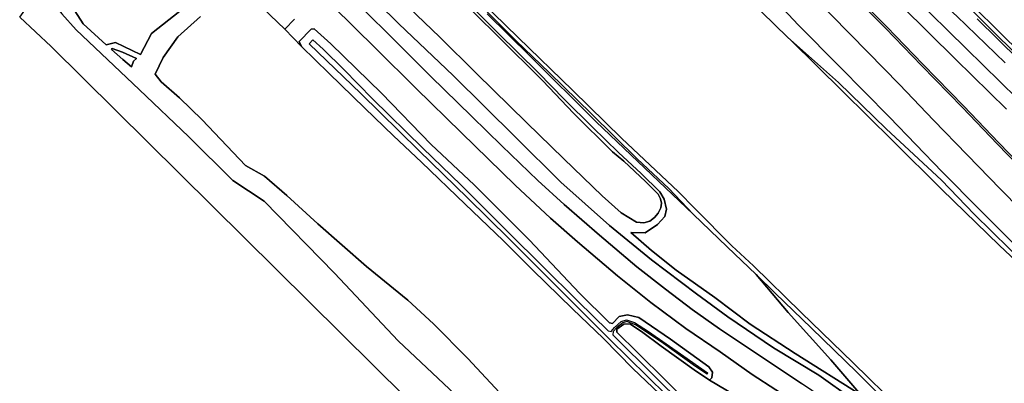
# Model space of a CAD drawing. Extents: x -26035517 to 31750492, y -9237385 to 8160032.
# Tile 163 of 256: x 15179398 to 15444981, y 5312127 to 5410141. Entities that reach past the tile are written whole.
import ezdxf

# ---------------------------------------------------------------- set-up
doc = ezdxf.new("R2010")
doc.units = 0
doc.layers.add('T-25', color=7, linetype='CONTINUOUS')

msp = doc.modelspace()

# ---------------------------------------------------------------- linework, layer by layer
at = {"layer": 'T-25', "color": 9}
for points in [[(15193496, 5610083, 7400), (15207962, 5595020, 7473), (15220123, 5582035, 7520), (15230913, 5570671, 7640), (15243387, 5557412, 7683), (15256955, 5543833, 7713), (15268632, 5531787, 7687), (15280342, 5519102, 7597), (15290125, 5508788, 7533), (15299058, 5500192, 7533), (15309066, 5490281, 7563), (15320170, 5478673, 7460), (15333616, 5465374, 7377), (15349460, 5450010, 7243), (15363281, 5436144, 7040), (15376194, 5422925, 6760), (15389411, 5408793, 6460), (15400570, 5397535, 6287), (15413973, 5383908, 6103), (15428255, 5369136, 5930), (15438289, 5358950, 5877), (15450349, 5346921, 5897)], [(15450349, 5346921, 5897), (15438289, 5358950, 5877), (15428255, 5369136, 5930), (15413973, 5383908, 6103), (15400570, 5397535, 6287), (15389411, 5408793, 6460), (15376194, 5422925, 6760), (15363281, 5436144, 7040), (15349460, 5450010, 7243), (15333616, 5465374, 7377), (15320170, 5478673, 7460), (15309066, 5490281, 7563), (15299058, 5500192, 7533), (15290125, 5508788, 7533), (15280342, 5519102, 7597), (15268632, 5531787, 7687), (15256955, 5543833, 7713), (15243387, 5557412, 7683), (15230913, 5570671, 7640), (15220123, 5582035, 7520), (15207962, 5595020, 7473), (15193496, 5610083, 7400)], [(15193496, 5610083, 7400), (15207962, 5595020, 7473), (15220123, 5582035, 7520), (15230913, 5570671, 7640), (15243387, 5557412, 7683), (15256955, 5543833, 7713), (15268632, 5531787, 7687), (15280342, 5519102, 7597), (15290125, 5508788, 7533), (15299058, 5500192, 7533), (15309066, 5490281, 7563), (15320170, 5478673, 7460), (15333616, 5465374, 7377), (15349460, 5450010, 7243), (15363281, 5436144, 7040), (15376194, 5422925, 6760), (15389411, 5408793, 6460), (15400570, 5397535, 6287), (15413973, 5383908, 6103), (15428255, 5369136, 5930), (15438289, 5358950, 5877), (15450349, 5346921, 5897)], [(15203764, 5610169, 7740), (15217848, 5595875, 7783), (15232543, 5580627, 7813), (15247155, 5565315, 7883), (15260516, 5551174, 7847), (15271139, 5539979, 7900), (15283002, 5527586, 7900), (15295288, 5514854, 7887), (15302271, 5507901, 7863), (15310375, 5499776, 7793), (15322250, 5487796, 7730), (15335274, 5474775, 7617), (15349423, 5460524, 7490), (15365118, 5444813, 7190), (15378213, 5431760, 7017), (15388928, 5421012, 6873), (15398413, 5411322, 6643), (15408212, 5401357, 6567), (15416667, 5392635, 6393), (15425909, 5383073, 6323), (15434973, 5373705, 6243), (15443928, 5364450, 6237), (15454673, 5353613, 6213)], [(15448457, 5388929, 6457), (15434661, 5402359, 6620), (15420173, 5416677, 6913), (15405896, 5430566, 7203), (15392826, 5443418, 7353), (15381766, 5454365, 7423), (15367957, 5468035, 7417), (15355340, 5480497, 7500), (15341480, 5494365, 7533), (15328833, 5506782, 7530), (15313973, 5521563, 7497), (15307394, 5527992, 7447), (15301484, 5534406, 7450), (15293686, 5543379, 7440), (15285435, 5553537, 7430), (15270226, 5572283, 7317), (15258367, 5587345, 7277), (15249307, 5598554, 7180), (15245436, 5603138, 7167), (15245074, 5604604, 7117), (15245349, 5606915, 7093)], [(15260378, 5606812, 6213), (15257403, 5603679, 6477), (15255355, 5600820, 6613), (15255166, 5597706, 6747), (15259682, 5590134, 6920), (15266668, 5581548, 6927), (15274672, 5571729, 7027), (15281822, 5563107, 7050), (15290613, 5552936, 7093), (15299164, 5542888, 7177), (15310453, 5529868, 7160), (15319816, 5519964, 7287), (15329744, 5509865, 7257), (15340888, 5499278, 7290), (15351629, 5488736, 7373), (15363270, 5477027, 7300), (15371901, 5468311, 7327), (15386617, 5453385, 7360), (15398211, 5442632, 7217), (15410875, 5430962, 6983), (15423345, 5419154, 6873), (15432195, 5411074, 6640), (15445208, 5398536, 6447)], [(15445616, 5386042, 6457), (15431825, 5399468, 6620), (15417338, 5413785, 6913), (15403064, 5427671, 7203), (15389982, 5440535, 7353), (15378917, 5451487, 7423), (15365109, 5465155, 7417), (15352485, 5477625, 7500), (15338629, 5491488, 7533), (15325986, 5503901, 7530), (15311117, 5518692, 7497), (15313973, 5521563, 7497), (15328833, 5506782, 7530), (15341480, 5494365, 7533), (15355340, 5480497, 7500), (15367957, 5468035, 7417), (15381766, 5454365, 7423), (15392826, 5443418, 7353), (15405896, 5430566, 7203), (15420173, 5416677, 6913), (15434661, 5402359, 6620), (15448457, 5388929, 6457)], [(15313973, 5521563, 7497), (15328833, 5506782, 7530), (15341480, 5494365, 7533), (15355340, 5480497, 7500), (15367957, 5468035, 7417), (15381766, 5454365, 7423), (15392826, 5443418, 7353), (15405896, 5430566, 7203), (15420173, 5416677, 6913), (15434661, 5402359, 6620), (15448457, 5388929, 6457)], [(15455422, 5395253, 5497), (15444866, 5405599, 5493), (15435388, 5414931, 5480), (15424889, 5425171, 5457), (15415076, 5434843, 5453), (15405447, 5444427, 5450), (15393587, 5456134, 5427), (15384134, 5465395, 5437), (15375327, 5474054, 5407), (15364815, 5484676, 5393), (15356447, 5492690, 5370), (15352229, 5496744, 5374), (15356078, 5500178, 5443), (15363786, 5506828, 5437), (15375258, 5516555, 5410), (15383916, 5523616, 5397), (15472756, 5455024, 5777)], [(15311117, 5518692, 7497), (15325986, 5503901, 7530), (15338629, 5491488, 7533), (15352485, 5477625, 7500), (15365109, 5465155, 7417), (15378917, 5451487, 7423), (15389982, 5440535, 7353), (15403064, 5427671, 7203), (15417338, 5413785, 6913), (15431825, 5399468, 6620), (15445616, 5386042, 6457)], [(15491023, 5318931, 6287), (15481342, 5327668, 6193), (15471422, 5337142, 6170), (15462790, 5345424, 6193), (15454673, 5353613, 6213), (15443928, 5364450, 6237), (15434973, 5373705, 6243), (15425909, 5383073, 6323), (15416667, 5392635, 6393), (15408212, 5401357, 6567), (15398413, 5411322, 6643), (15388928, 5421012, 6873), (15378213, 5431760, 7017), (15365118, 5444813, 7190), (15349423, 5460524, 7490), (15335274, 5474775, 7617), (15322250, 5487796, 7730), (15310375, 5499776, 7793), (15302271, 5507901, 7863), (15295288, 5514854, 7887)], [(15483655, 5312847, 5248), (15471650, 5323412, 5270), (15457772, 5335949, 5257), (15443571, 5349358, 5283), (15428142, 5364365, 5283), (15414950, 5377500, 5267), (15401448, 5390750, 5277), (15387394, 5404614, 5330), (15386521, 5405471, 5331), (15376095, 5415712, 5337), (15361243, 5430487, 5333), (15348843, 5442700, 5237), (15336404, 5454714, 5217), (15322265, 5468779, 5237), (15310494, 5480515, 5223), (15301363, 5489375, 5230), (15297726, 5493054, 5157), (15295380, 5495427, 5110)], [(15328063, 5492786, 7797), (15328129, 5492721, 7797), (15342028, 5479137, 7697), (15353104, 5468134, 7580), (15362847, 5458294, 7470), (15373607, 5447506, 7290), (15382922, 5438207, 7073), (15393498, 5427661, 6950), (15402847, 5418041, 6760), (15412910, 5407851, 6630), (15422671, 5397780, 6497), (15433695, 5386498, 6350), (15443061, 5376659, 6207), (15454850, 5364576, 6160), (15463007, 5356174, 6043)], [(15463364, 5356520, 6043), (15455206, 5364923, 6160), (15443419, 5377004, 6207), (15434053, 5386843, 6350), (15423027, 5398127, 6497), (15413265, 5408199, 6630), (15403202, 5418389, 6760), (15393852, 5428010, 6950), (15383273, 5438559, 7073), (15373959, 5447857, 7290), (15363200, 5458644, 7470), (15353456, 5468485, 7580), (15342378, 5479490, 7697), (15328597, 5493147, 7763)], [(15251317, 5466009, 5003), (15265263, 5451994, 5037), (15278179, 5439475, 5023), (15289120, 5428597, 5030), (15301116, 5416787, 5030), (15313229, 5404573, 5103), (15322299, 5395856, 5080), (15333643, 5384743, 5080), (15345969, 5372625, 5080), (15354494, 5364635, 5047), (15361095, 5357697, 5203), (15370267, 5348923, 5257), (15378013, 5341454, 5253), (15383208, 5336445, 5250), (15392987, 5326999, 4993), (15405169, 5315140, 4953), (15412672, 5307713, 4977), (15417205, 5302857, 5023)], [(15417205, 5302857, 5023), (15417913, 5303771, 4790), (15416719, 5305453, 4797), (15404236, 5317661, 4797), (15390196, 5331174, 4797), (15377371, 5343768, 4797), (15371461, 5349144, 4797), (15361567, 5359135, 4797), (15356978, 5363837, 4797), (15341841, 5378081, 4797), (15328473, 5391114, 4797), (15313850, 5405373, 4797), (15300444, 5418502, 4797), (15286422, 5432548, 4797), (15274809, 5443776, 4797), (15269230, 5449102, 4797), (15262495, 5456026, 4797), (15256545, 5461908, 4797), (15251563, 5466847, 4820)], [(15449108, 5269604, 6464), (15435199, 5280295, 6420), (15424044, 5288557, 6470), (15413295, 5296221, 6580), (15401667, 5304337, 6583), (15390266, 5312045, 6680), (15378159, 5320154, 6657), (15368154, 5326769, 6713), (15360825, 5331989, 6750), (15353604, 5337488, 6703), (15345887, 5343530, 6690), (15335773, 5352090, 6693), (15326253, 5360302, 6707), (15319183, 5366780, 6707), (15309459, 5376149, 6700), (15301395, 5384056, 6687), (15290210, 5394942, 6707), (15279017, 5406077, 6697), (15267392, 5417696, 6673), (15255913, 5429087, 6687), (15246942, 5437773, 6697), (15234123, 5450096, 6613)], [(15230541, 5446276, 6610), (15242135, 5434984, 6733), (15253670, 5423848, 6687), (15263786, 5413843, 6723), (15275550, 5402257, 6713), (15286228, 5391668, 6683), (15298563, 5379657, 6683), (15313038, 5365518, 6613), (15322592, 5356622, 6630), (15329870, 5350239, 6617), (15340678, 5341126, 6660), (15349641, 5333928, 6637), (15359085, 5326858, 6630), (15368356, 5320571, 6683), (15376940, 5314454, 6670), (15389727, 5306226, 6660), (15400921, 5298625, 6610), (15413020, 5290195, 6560), (15423869, 5282264, 6400), (15433759, 5274880, 6310), (15442180, 5268402, 6287), (15448547, 5263466, 6360)], [(15270124, 5420401, 6487), (15281678, 5409030, 6533), (15296363, 5395068, 6477), (15313240, 5378368, 6487), (15325389, 5366355, 6527), (15338517, 5354640, 6543), (15349795, 5345381, 6473), (15361920, 5336218, 6603), (15370398, 5330045, 6623), (15382767, 5321693, 6537), (15394919, 5314285, 6517), (15404063, 5307809, 6493)], [(15404063, 5307809, 6493), (15394919, 5314285, 6517), (15382767, 5321693, 6537), (15370398, 5330045, 6623), (15361920, 5336218, 6603), (15349795, 5345381, 6473), (15338517, 5354640, 6543), (15325389, 5366355, 6527), (15313240, 5378368, 6487), (15296363, 5395068, 6477), (15281678, 5409030, 6533), (15270124, 5420401, 6487)], [(15404063, 5307809, 6493), (15394919, 5314285, 6517), (15382767, 5321693, 6537), (15370398, 5330045, 6623), (15361920, 5336218, 6603), (15349795, 5345381, 6473), (15338517, 5354640, 6543), (15325389, 5366355, 6527), (15313240, 5378368, 6487), (15296363, 5395068, 6477), (15281678, 5409030, 6533), (15270124, 5420401, 6487)], [(15416719, 5305453, 4797), (15404236, 5317661, 4797), (15390196, 5331174, 4797), (15377371, 5343768, 4797), (15371461, 5349144, 4797), (15361567, 5359135, 4797), (15356978, 5363837, 4797), (15341841, 5378081, 4797), (15328473, 5391114, 4797), (15313850, 5405373, 4797), (15300444, 5418502, 4797)], [(15300444, 5418502, 4797), (15313850, 5405373, 4797), (15328473, 5391114, 4797), (15341841, 5378081, 4797), (15356978, 5363837, 4797), (15361567, 5359135, 4797), (15371461, 5349144, 4797), (15377371, 5343768, 4797), (15390196, 5331174, 4797), (15404236, 5317661, 4797), (15416719, 5305453, 4797)], [(15402847, 5418041, 6760), (15412910, 5407851, 6630), (15422671, 5397780, 6497), (15433695, 5386498, 6350), (15443061, 5376659, 6207), (15454850, 5364576, 6160)], [(15454850, 5364576, 6160), (15443061, 5376659, 6207), (15433695, 5386498, 6350), (15422671, 5397780, 6497), (15412910, 5407851, 6630), (15402847, 5418041, 6760)], [(15455206, 5364923, 6160), (15443419, 5377004, 6207), (15434053, 5386843, 6350), (15423027, 5398127, 6497), (15413265, 5408199, 6630), (15403202, 5418389, 6760)], [(15403202, 5418389, 6760), (15413265, 5408199, 6630), (15423027, 5398127, 6497), (15434053, 5386843, 6350), (15443419, 5377004, 6207), (15455206, 5364923, 6160)], [(15428961, 5419967, 4780), (15442566, 5406328, 4770), (15451682, 5397399, 4750)], [(15451682, 5397399, 4750), (15442566, 5406328, 4770), (15428961, 5419967, 4780)], [(15451682, 5397399, 4750), (15442566, 5406328, 4770), (15428961, 5419967, 4780)], [(15326996, 5265390, 9723), (15187882, 5402882, 9747), (15179398, 5410866, 9617), (15179398, 5410866, 9617), (15181528, 5413710, 9623), (15184257, 5415756, 9610), (15186105, 5416805, 9607), (15187981, 5415338, 9643), (15190727, 5411745, 9677), (15194625, 5407417, 9773), (15211602, 5391345, 9823), (15225023, 5378529, 9683), (15236883, 5366804, 9693), (15245346, 5361234, 9680), (15264271, 5341822, 9420), (15281530, 5323534, 9670), (15296823, 5309126, 9687)], [(15241157, 5416992, 6057), (15250922, 5407592, 6153), (15255451, 5402906, 6007), (15262785, 5395716, 6033), (15272484, 5386311, 5907), (15280191, 5378812, 5833), (15287773, 5371725, 5803), (15299550, 5360446, 5783), (15309801, 5350629, 5793), (15317712, 5342736, 5777), (15328525, 5332226, 5750), (15336865, 5324225, 5733), (15344791, 5316160, 5717), (15355537, 5305877, 5667)], [(15253503, 5410290, 6313), (15250922, 5407592, 6153), (15241157, 5416992, 6057)], [(15253503, 5410290, 6313), (15250922, 5407592, 6153), (15241157, 5416992, 6057)], [(15267392, 5417696, 6673), (15279017, 5406077, 6697), (15290210, 5394942, 6707), (15301395, 5384056, 6687), (15309459, 5376149, 6700), (15319183, 5366780, 6707), (15326253, 5360302, 6707), (15335773, 5352090, 6693), (15345887, 5343530, 6690), (15353604, 5337488, 6703), (15360825, 5331989, 6750), (15368154, 5326769, 6713), (15378159, 5320154, 6657), (15390266, 5312045, 6680)], [(15390266, 5312045, 6680), (15378159, 5320154, 6657), (15368154, 5326769, 6713), (15360825, 5331989, 6750), (15353604, 5337488, 6703), (15345887, 5343530, 6690), (15335773, 5352090, 6693), (15326253, 5360302, 6707), (15319183, 5366780, 6707), (15309459, 5376149, 6700), (15301395, 5384056, 6687), (15290210, 5394942, 6707), (15279017, 5406077, 6697), (15267392, 5417696, 6673)], [(15296710, 5417293, 4727), (15308337, 5405695, 4727), (15320468, 5393630, 4727), (15328754, 5384959, 4727), (15339322, 5374524, 4727), (15342360, 5371966, 4727), (15348210, 5366565, 4727), (15351641, 5363097, 4727), (15352247, 5361843, 4727), (15352535, 5360724, 4727), (15352362, 5359429, 4727), (15351660, 5357954, 4727), (15350651, 5356833, 4727), (15349351, 5355809, 4727), (15347759, 5355375, 4727), (15345781, 5355603, 4727), (15341612, 5358083, 4727), (15336479, 5362680, 4727), (15326175, 5372630, 4727), (15316136, 5382446, 4727), (15302631, 5395596, 4763), (15292615, 5405557, 4763), (15280436, 5417288, 4777)], [(15280436, 5417288, 4777), (15292615, 5405557, 4763), (15302631, 5395596, 4763), (15316136, 5382446, 4727), (15326175, 5372630, 4727), (15336479, 5362680, 4727), (15341612, 5358083, 4727), (15345781, 5355603, 4727), (15347759, 5355375, 4727), (15349351, 5355809, 4727), (15350651, 5356833, 4727), (15351660, 5357954, 4727), (15352362, 5359429, 4727), (15352535, 5360724, 4727), (15352247, 5361843, 4727), (15351641, 5363097, 4727), (15348210, 5366565, 4727), (15342360, 5371966, 4727), (15339322, 5374524, 4727), (15328754, 5384959, 4727), (15320468, 5393630, 4727), (15308337, 5405695, 4727), (15296710, 5417293, 4727)], [(15280436, 5417288, 4777), (15292615, 5405557, 4763), (15302631, 5395596, 4763), (15316136, 5382446, 4727), (15326175, 5372630, 4727), (15336479, 5362680, 4727), (15341612, 5358083, 4727), (15345781, 5355603, 4727), (15347759, 5355375, 4727), (15349351, 5355809, 4727), (15350651, 5356833, 4727), (15351660, 5357954, 4727), (15352362, 5359429, 4727), (15352535, 5360724, 4727), (15352247, 5361843, 4727), (15351641, 5363097, 4727), (15348210, 5366565, 4727), (15342360, 5371966, 4727), (15339322, 5374524, 4727), (15328754, 5384959, 4727), (15320468, 5393630, 4727), (15308337, 5405695, 4727), (15296710, 5417293, 4727)], [(15305531, 5411721, 5217), (15316989, 5400414, 5230), (15334903, 5382629, 5190), (15346088, 5371956, 5307), (15361095, 5357697, 5203), (15370267, 5348923, 5257), (15378013, 5341454, 5253), (15386707, 5331168, 5520), (15398219, 5318413, 5640), (15406312, 5309045, 5707), (15388579, 5320176, 5733), (15376472, 5328050, 5850), (15366857, 5335215, 5873), (15356440, 5342633, 5810), (15349836, 5347890, 5810), (15344228, 5352782, 5783), (15344228, 5352782, 5783), (15348136, 5352695, 5710), (15351468, 5354951, 5543), (15353405, 5357061, 5340), (15353894, 5359098, 5313), (15353264, 5361785, 5200), (15352061, 5363697, 5193), (15347040, 5368681, 5210), (15340956, 5374348, 5150), (15333896, 5381159, 5110), (15326369, 5388600, 5163), (15319279, 5395875, 5150), (15308492, 5406467, 5177), (15298052, 5417006, 5173)], [(15298052, 5417006, 5173), (15308492, 5406467, 5177), (15319279, 5395875, 5150), (15326369, 5388600, 5163), (15333896, 5381159, 5110), (15340956, 5374348, 5150), (15347040, 5368681, 5210), (15352061, 5363697, 5193), (15353264, 5361785, 5200), (15353894, 5359098, 5313), (15353405, 5357061, 5340), (15351468, 5354951, 5543), (15348136, 5352695, 5710), (15344228, 5352782, 5783), (15344228, 5352782, 5783), (15349836, 5347890, 5810), (15356440, 5342633, 5810), (15366857, 5335215, 5873), (15376472, 5328050, 5850), (15388579, 5320176, 5733), (15406312, 5309045, 5707), (15398219, 5318413, 5640), (15386707, 5331168, 5520), (15378013, 5341454, 5253), (15383208, 5336445, 5250), (15392987, 5326999, 4993), (15405169, 5315140, 4953), (15412672, 5307713, 4977)], [(15298052, 5417006, 5173), (15308492, 5406467, 5177), (15319279, 5395875, 5150), (15326369, 5388600, 5163), (15333896, 5381159, 5110), (15340956, 5374348, 5150), (15347040, 5368681, 5210), (15352061, 5363697, 5193), (15353264, 5361785, 5200), (15353894, 5359098, 5313), (15353405, 5357061, 5340), (15351468, 5354951, 5543), (15348136, 5352695, 5710), (15344228, 5352782, 5783), (15344228, 5352782, 5783), (15349836, 5347890, 5810), (15356440, 5342633, 5810), (15366857, 5335215, 5873), (15376472, 5328050, 5850), (15388579, 5320176, 5733), (15406312, 5309045, 5707), (15398219, 5318413, 5640), (15386707, 5331168, 5520), (15378013, 5341454, 5253), (15383208, 5336445, 5250), (15392987, 5326999, 4993), (15405169, 5315140, 4953), (15412672, 5307713, 4977)], [(15412672, 5307713, 4977), (15405169, 5315140, 4953), (15392987, 5326999, 4993), (15383208, 5336445, 5250), (15378013, 5341454, 5253), (15370267, 5348923, 5257), (15361095, 5357697, 5203), (15354494, 5364635, 5047), (15345969, 5372625, 5080), (15333643, 5384743, 5080), (15322299, 5395856, 5080), (15313229, 5404573, 5103), (15301116, 5416787, 5030)], [(15301116, 5416787, 5030), (15313229, 5404573, 5103), (15322299, 5395856, 5080), (15333643, 5384743, 5080), (15345969, 5372625, 5080), (15354494, 5364635, 5047), (15361095, 5357697, 5203), (15361095, 5357697, 5203), (15346088, 5371956, 5307), (15334903, 5382629, 5190), (15316989, 5400414, 5230), (15305531, 5411721, 5217)], [(15301116, 5416787, 5030), (15313229, 5404573, 5103), (15322299, 5395856, 5080), (15333643, 5384743, 5080), (15345969, 5372625, 5080), (15354494, 5364635, 5047), (15361095, 5357697, 5203), (15346088, 5371956, 5307), (15334903, 5382629, 5190), (15316989, 5400414, 5230), (15305531, 5411721, 5217)], [(15376095, 5415712, 5337), (15386521, 5405471, 5331), (15387394, 5404614, 5330), (15401448, 5390750, 5277), (15414950, 5377500, 5267), (15428142, 5364365, 5283), (15443571, 5349358, 5283), (15457772, 5335949, 5257)], [(15451185, 5343665, 5300), (15436880, 5357716, 5280), (15428043, 5366897, 5333), (15413108, 5380735, 5343), (15400240, 5393245, 5397), (15386521, 5405471, 5331), (15376095, 5415712, 5337)], [(15451185, 5343665, 5300), (15436880, 5357716, 5280), (15428043, 5366897, 5333), (15413108, 5380735, 5343), (15400240, 5393245, 5397), (15386521, 5405471, 5331), (15376095, 5415712, 5337)], [(15389727, 5306226, 6660), (15376940, 5314454, 6670), (15368356, 5320571, 6683), (15359085, 5326858, 6630), (15349641, 5333928, 6637), (15340678, 5341126, 6660), (15329870, 5350239, 6617), (15322592, 5356622, 6630), (15313038, 5365518, 6613), (15298563, 5379657, 6683), (15286228, 5391668, 6683), (15275550, 5402257, 6713), (15263786, 5413843, 6723)], [(15263786, 5413843, 6723), (15275550, 5402257, 6713), (15286228, 5391668, 6683), (15298563, 5379657, 6683), (15313038, 5365518, 6613), (15322592, 5356622, 6630), (15329870, 5350239, 6617), (15340678, 5341126, 6660), (15349641, 5333928, 6637), (15359085, 5326858, 6630), (15368356, 5320571, 6683), (15376940, 5314454, 6670), (15389727, 5306226, 6660)], [(15417338, 5413785, 6913), (15431825, 5399468, 6620), (15445616, 5386042, 6457)], [(15435388, 5414931, 5480), (15444866, 5405599, 5493), (15455422, 5395253, 5497)], [(15435388, 5414931, 5480), (15444866, 5405599, 5493), (15455422, 5395253, 5497)], [(15296823, 5309126, 9687), (15281530, 5323534, 9670), (15264271, 5341822, 9420), (15245346, 5361234, 9680), (15236883, 5366804, 9693), (15225023, 5378529, 9683), (15211602, 5391345, 9823), (15194625, 5407417, 9773), (15190727, 5411745, 9677)], [(15296823, 5309126, 9687), (15281530, 5323534, 9670), (15264271, 5341822, 9420), (15245346, 5361234, 9680), (15236883, 5366804, 9693), (15225023, 5378529, 9683), (15211602, 5391345, 9823), (15194625, 5407417, 9773), (15190727, 5411745, 9677)], [(15222630, 5412456, 8453), (15214931, 5406449, 8607), (15211955, 5400779, 8647), (15205243, 5403952, 8607), (15202731, 5403409, 8787), (15196490, 5408986, 8723), (15194227, 5412492, 8527)], [(15194227, 5412492, 8527), (15196490, 5408986, 8723), (15202731, 5403409, 8787), (15205243, 5403952, 8607), (15211955, 5400779, 8647), (15214931, 5406449, 8607), (15222630, 5412456, 8453)], [(15194227, 5412492, 8527), (15196490, 5408986, 8723), (15202731, 5403409, 8787), (15205243, 5403952, 8607), (15211955, 5400779, 8647), (15214931, 5406449, 8607), (15222630, 5412456, 8453)], [(15311288, 5307083, 5983), (15300266, 5318829, 6040), (15291024, 5328137, 6090), (15284054, 5334542, 6140), (15272959, 5343631, 6077), (15259801, 5355148, 6073), (15251483, 5362790, 6103), (15245456, 5367964, 6100), (15240287, 5370842, 6190), (15228588, 5383124, 6140), (15222541, 5389104, 6130), (15217543, 5393404, 6220), (15215915, 5395447, 6217), (15218073, 5399916, 6240), (15222099, 5405534, 6153), (15228195, 5411039, 6147)], [(15228195, 5411039, 6147), (15222099, 5405534, 6153), (15218073, 5399916, 6240), (15215915, 5395447, 6217), (15217543, 5393404, 6220), (15222541, 5389104, 6130), (15228588, 5383124, 6140), (15240287, 5370842, 6190), (15245456, 5367964, 6100), (15251483, 5362790, 6103), (15259801, 5355148, 6073), (15272959, 5343631, 6077), (15284054, 5334542, 6140), (15291024, 5328137, 6090), (15300266, 5318829, 6040), (15311288, 5307083, 5983)], [(15228195, 5411039, 6147), (15222099, 5405534, 6153), (15218073, 5399916, 6240), (15215915, 5395447, 6217), (15217543, 5393404, 6220), (15222541, 5389104, 6130), (15228588, 5383124, 6140), (15240287, 5370842, 6190), (15245456, 5367964, 6100), (15251483, 5362790, 6103), (15259801, 5355148, 6073), (15272959, 5343631, 6077), (15284054, 5334542, 6140), (15291024, 5328137, 6090), (15300266, 5318829, 6040), (15311288, 5307083, 5983)], [(15372258, 5308930, 5770), (15365452, 5312985, 5970), (15366071, 5313619, 6083), (15366314, 5315097, 6180), (15365266, 5316605, 6210), (15354900, 5323989, 6237), (15346398, 5329855, 6233), (15343374, 5330596, 6177), (15341131, 5330140, 6140), (15339317, 5328245, 6040), (15338472, 5328438, 6040), (15330413, 5336432, 6047), (15316884, 5350693, 6350), (15301981, 5365670, 6363), (15290408, 5376512, 6310), (15276955, 5390294, 6367), (15263337, 5403669, 6463), (15258845, 5407708, 6403), (15258039, 5407609, 6437), (15254819, 5404268, 6227), (15255451, 5402906, 6007), (15250922, 5407592, 6153), (15253503, 5410290, 6313)], [(15454673, 5353613, 6213), (15443928, 5364450, 6237), (15434973, 5373705, 6243), (15425909, 5383073, 6323), (15416667, 5392635, 6393), (15408212, 5401357, 6567), (15398413, 5411322, 6643)], [(15445208, 5398536, 6447), (15432195, 5411074, 6640)], [(15445208, 5398536, 6447), (15432195, 5411074, 6640)], [(15448868, 5399344, 4753), (15437654, 5410420, 4717)], [(15437654, 5410420, 4717), (15448868, 5399344, 4753)], [(15437654, 5410420, 4717), (15448868, 5399344, 4753)], [(15355537, 5305877, 5667), (15344791, 5316160, 5717), (15336865, 5324225, 5733), (15328525, 5332226, 5750), (15317712, 5342736, 5777), (15309801, 5350629, 5793), (15299550, 5360446, 5783), (15287773, 5371725, 5803), (15280191, 5378812, 5833), (15272484, 5386311, 5907), (15262785, 5395716, 6033), (15255451, 5402906, 6007), (15255451, 5402906, 6007), (15254819, 5404268, 6227), (15258039, 5407609, 6437), (15258845, 5407708, 6403), (15263337, 5403669, 6463), (15276955, 5390294, 6367), (15290408, 5376512, 6310), (15301981, 5365670, 6363), (15316884, 5350693, 6350), (15330413, 5336432, 6047), (15338472, 5328438, 6040), (15339317, 5328245, 6040), (15341131, 5330140, 6140), (15343374, 5330596, 6177), (15346398, 5329855, 6233), (15354900, 5323989, 6237), (15365266, 5316605, 6210), (15366314, 5315097, 6180), (15366071, 5313619, 6083), (15365452, 5312985, 5970), (15361330, 5315734, 5890), (15352384, 5322167, 5853), (15347165, 5326055, 5877), (15343961, 5328129, 5723), (15342361, 5328077, 5673), (15340504, 5326714, 5660), (15340426, 5325869, 5660), (15346137, 5320314, 5650), (15361074, 5305647, 5683)], [(15355537, 5305877, 5667), (15344791, 5316160, 5717), (15336865, 5324225, 5733), (15328525, 5332226, 5750), (15317712, 5342736, 5777), (15309801, 5350629, 5793), (15299550, 5360446, 5783), (15287773, 5371725, 5803), (15280191, 5378812, 5833), (15272484, 5386311, 5907), (15262785, 5395716, 6033), (15255451, 5402906, 6007), (15255451, 5402906, 6007), (15254819, 5404268, 6227), (15258039, 5407609, 6437), (15258845, 5407708, 6403), (15263337, 5403669, 6463), (15276955, 5390294, 6367), (15290408, 5376512, 6310), (15301981, 5365670, 6363), (15316884, 5350693, 6350), (15330413, 5336432, 6047), (15338472, 5328438, 6040), (15339317, 5328245, 6040), (15341131, 5330140, 6140), (15343374, 5330596, 6177), (15346398, 5329855, 6233), (15354900, 5323989, 6237), (15365266, 5316605, 6210), (15366314, 5315097, 6180), (15366071, 5313619, 6083), (15365452, 5312985, 5970), (15361330, 5315734, 5890), (15352384, 5322167, 5853), (15347165, 5326055, 5877), (15343961, 5328129, 5723), (15342361, 5328077, 5673), (15340504, 5326714, 5660), (15340426, 5325869, 5660), (15346137, 5320314, 5650), (15361074, 5305647, 5683)], [(15353906, 5308912, 4797), (15338512, 5324024, 4790), (15325750, 5336807, 4780), (15311389, 5351059, 4780), (15300229, 5362124, 4780), (15287022, 5374839, 4777), (15271458, 5390221, 4783), (15257461, 5403605, 4783), (15258484, 5404674, 4783), (15258484, 5404674, 4783), (15261245, 5402216, 4827), (15266814, 5396687, 4827), (15274522, 5388804, 4830), (15288136, 5375540, 4860), (15298381, 5365645, 4860), (15311473, 5352527, 4860), (15320358, 5343770, 4860), (15329937, 5334309, 4860), (15338170, 5326231, 4863), (15338948, 5326111, 4880), (15339880, 5327190, 5173), (15341640, 5328827, 5217), (15343110, 5329230, 5220), (15345262, 5328539, 5220), (15349033, 5326113, 5220), (15358494, 5319485, 5220), (15364919, 5314917, 5220), (15364849, 5314546, 5220), (15361694, 5316670, 5217), (15353015, 5322828, 5223), (15345503, 5327867, 5213), (15343184, 5328826, 5147), (15342069, 5328465, 5147), (15340500, 5327157, 5093), (15339511, 5326120, 5093), (15339345, 5325207, 4893), (15350881, 5313821, 4893), (15364970, 5299849, 4893)], [(15457772, 5335949, 5257), (15443571, 5349358, 5283), (15428142, 5364365, 5283), (15414950, 5377500, 5267), (15401448, 5390750, 5277), (15387394, 5404614, 5330), (15386521, 5405471, 5331), (15400240, 5393245, 5397), (15413108, 5380735, 5343), (15428043, 5366897, 5333), (15436880, 5357716, 5280), (15451185, 5343665, 5300)], [(15361074, 5305647, 5683), (15346137, 5320314, 5650), (15340426, 5325869, 5660), (15340504, 5326714, 5660), (15342361, 5328077, 5673), (15343961, 5328129, 5723), (15347165, 5326055, 5877), (15352384, 5322167, 5853), (15361330, 5315734, 5890), (15365452, 5312985, 5970), (15365452, 5312985, 5970), (15372258, 5308930, 5770)]]:
    msp.add_polyline3d(points, dxfattribs=at)
for points in [[(15209578, 5397404, 7867), (15210112, 5398930, 7930), (15210877, 5399721, 7997), (15207122, 5401381, 7890), (15204378, 5402375, 7890), (15204122, 5402066, 7890), (15207263, 5399441, 7867), (15209578, 5397404, 7867)], [(15209578, 5397404, 7867), (15207263, 5399441, 7867), (15204122, 5402066, 7890), (15204378, 5402375, 7890), (15207122, 5401381, 7890), (15210877, 5399721, 7997), (15210112, 5398930, 7930), (15209578, 5397404, 7867)]]:
    msp.add_polyline3d(points, close=True, dxfattribs=at)

doc.saveas('drawing.dxf')
